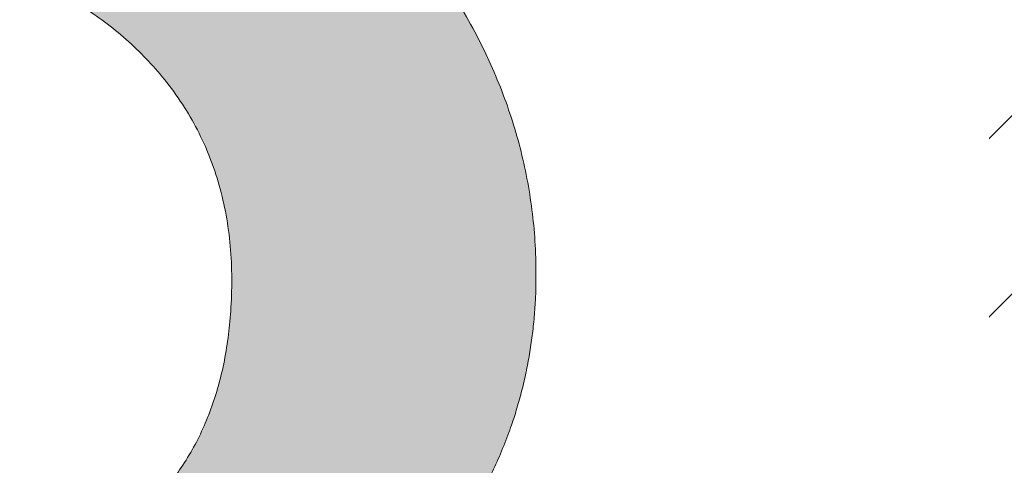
# Model space of a CAD drawing. Header units: inches. Extents: x -467 to -298, y -222 to 20.
# Tile 51 of 57: x -342.444 to -341.329, y 13.583 to 14.087. Entities that reach past the tile are written whole.
import ezdxf

# ---------------------------------------------------------------- set-up
doc = ezdxf.new("R2010")
doc.units = ezdxf.units.IN
doc.header["$LTSCALE"] = 32
doc.header["$MEASUREMENT"] = 0
doc.linetypes.add('Dash Style-1', pattern=[0.083328, 0.041656, -0.041672])
for name, color, linetype, lineweight in [('Black', 7, 'Continuous', 18), ('DashLine', 7, 'Dash Style-1', 13), ('DashLineFill', 7, 'Dash Style-1', 13), ('Drawing', 7, 'Continuous', 18), ('Metal-DeskStructure', 7, 'Continuous', 13), ('None', 7, 'Continuous', 18), ('Plastic-BracketCover', 7, 'Continuous', 13), ('SolidLine', 7, 'Continuous', 15), ('TFL_1', 7, 'Continuous', 13)]:
    doc.layers.add(name, color=color, linetype=linetype, lineweight=lineweight)
pattern_1 = [(45, (0, 0), (-1.61301565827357, 1.935715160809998), []), (45, (-1.0608, 1.0608), (-0.4723460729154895, 0.4167612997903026), [])]

# ---------------------------------------------------------------- blocks, each defined once
blk = doc.blocks.new('Group-9')
at = {"layer": 'Plastic-BracketCover', "color": 7}
for points, knots in [([(1.38164285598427, 0.884128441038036), (1.463766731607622, 0.884128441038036), (1.549581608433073, 0.884128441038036), (1.553272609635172, 0.8804374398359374), (1.555118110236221, 0.8730554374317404), (1.55696180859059, 0.8619824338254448), (1.55696180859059, 0.8453729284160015), (1.555118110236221, 0.8342999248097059), (1.553272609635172, 0.8269179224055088), (1.549581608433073, 0.8232269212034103), (1.463766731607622, 0.8232269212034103), (1.38164285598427, 0.8232269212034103), (1.255227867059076, 0.7604808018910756), (1.128812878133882, 0.6977346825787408), (1.119585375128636, 0.6940436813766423), (1.112203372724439, 0.692198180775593), (1.106666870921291, 0.6958891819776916), (1.104821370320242, 0.7106531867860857), (1.104821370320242, 0.7327991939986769), (1.106666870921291, 0.7457176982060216), (1.10851237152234, 0.7530997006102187), (1.114048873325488, 0.7567907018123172), (1.117739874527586, 0.7586362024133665), (1.181408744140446, 0.789086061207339), (1.245077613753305, 0.8195359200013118), (1.263532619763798, 0.8287634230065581), (1.304133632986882, 0.8453729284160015), (1.324432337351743, 0.8546004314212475), (1.324432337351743, 0.8555231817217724), (1.324432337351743, 0.856445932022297), (1.28383402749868, 0.871209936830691), (1.246923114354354, 0.8896649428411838), (1.18233149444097, 0.9201148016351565), (1.117739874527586, 0.9505646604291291), (1.114048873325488, 0.9524101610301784), (1.10851237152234, 0.9561011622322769), (1.106666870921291, 0.963483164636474), (1.104821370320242, 0.9745561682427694), (1.104821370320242, 0.9967021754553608), (1.107589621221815, 1.016079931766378), (1.121430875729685, 1.013311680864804), (1.128812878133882, 1.009620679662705), (1.255227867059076, 0.9468745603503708), (1.38164285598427, 0.884128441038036)], [0, 0, 0, 0.05246714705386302, 0.05482524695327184, 0.05718334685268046, 0.05954144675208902, 0.06189954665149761, 0.06484717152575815, 0.06779479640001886, 0.07074242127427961, 0.07369004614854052, 0.1392739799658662, 0.1392739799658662, 0.251980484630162, 0.251980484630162, 0.259917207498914, 0.267853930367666, 0.2757906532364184, 0.2837273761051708, 0.2916640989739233, 0.2996008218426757, 0.307537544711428, 0.31547426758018, 0.31547426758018, 0.4512108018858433, 0.4512108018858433, 0.4908944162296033, 0.5305780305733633, 0.5305780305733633, 0.5322202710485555, 0.5322202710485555, 0.6091019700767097, 0.6091019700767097, 0.7421406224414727, 0.7421406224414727, 0.7498287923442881, 0.7575169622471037, 0.7652051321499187, 0.7728933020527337, 0.7836567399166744, 0.8051836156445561, 0.8159470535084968, 0.8159470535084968, 1, 1, 1]), ([(1.132503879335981, 0.670086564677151), (1.139885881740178, 0.670086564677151), (1.149113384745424, 0.6682410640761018), (1.154649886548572, 0.6645500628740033), (1.15834088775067, 0.6608590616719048), (1.15834088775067, 0.5759669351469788), (1.15834088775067, 0.4947658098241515), (1.23400551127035, 0.4947658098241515), (1.309670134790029, 0.4947658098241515), (1.309670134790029, 0.5722759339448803), (1.309670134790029, 0.6516315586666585), (1.313361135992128, 0.655322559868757), (1.318897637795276, 0.6590135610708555), (1.328123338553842, 0.6608590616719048), (1.341041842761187, 0.6608590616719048), (1.350269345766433, 0.6590135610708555), (1.355805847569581, 0.655322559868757), (1.359496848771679, 0.6516315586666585), (1.359496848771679, 0.5722759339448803), (1.359496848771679, 0.4947658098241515), (1.452693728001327, 0.4947658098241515), (1.547736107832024, 0.4947658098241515), (1.553272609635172, 0.4910766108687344), (1.555118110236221, 0.4836946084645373), (1.55696180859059, 0.4726216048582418), (1.55696180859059, 0.4560120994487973), (1.555118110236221, 0.4449390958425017), (1.553272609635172, 0.4375570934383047), (1.547736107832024, 0.4338660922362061), (1.338274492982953, 0.4338660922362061), (1.117739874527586, 0.4338660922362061), (1.106666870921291, 0.4486300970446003), (1.106666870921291, 0.5565900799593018), (1.106666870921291, 0.6608590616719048), (1.11035787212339, 0.6645500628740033), (1.115894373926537, 0.6682410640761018), (1.126967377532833, 0.670086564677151), (1.132503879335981, 0.670086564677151)], [0, 0, 0, 0.005581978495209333, 0.01116395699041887, 0.0167459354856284, 0.02232791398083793, 0.1451300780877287, 0.1451300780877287, 0.2595592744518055, 0.2595592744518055, 0.3767794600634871, 0.3795704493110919, 0.3823614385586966, 0.3851524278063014, 0.3879434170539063, 0.3900366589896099, 0.3921299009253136, 0.3942231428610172, 0.3963163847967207, 0.4842315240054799, 0.4842315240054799, 0.5899392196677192, 0.5920324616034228, 0.5941257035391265, 0.5962189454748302, 0.598312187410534, 0.5999867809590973, 0.6016613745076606, 0.6033359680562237, 0.6050105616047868, 0.7933998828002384, 0.80512203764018, 0.8168441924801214, 0.9765556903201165, 0.9824167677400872, 0.988277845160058, 0.994138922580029, 1, 1, 1])]:
    blk.add_open_spline(points, degree=2, knots=knots, dxfattribs=at)
blk = doc.blocks.new('1BRPFY-Leg_Plate (2D)')
at = {"layer": 'DashLineFill', "linetype": 'Continuous', "lineweight": 13}
h = blk.add_hatch(dxfattribs=at)
h.set_pattern_fill('Steel', color=253, style=0, pattern_type=2)
h.set_pattern_definition(pattern_1)
edge = h.paths.add_edge_path()
edge.add_arc((-1.704724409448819, -1.704724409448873), 0.125984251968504, 179.9999999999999, 269.9999999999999)
edge.add_line((-1.704724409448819, -1.830708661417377), (1.704724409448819, -1.830708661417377))
edge.add_arc((1.704724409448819, -1.704724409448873), 0.125984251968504, 270.0000000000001, 360.0000000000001)
edge.add_line((1.830708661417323, -1.704724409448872), (1.830708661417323, 1.704724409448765))
edge.add_arc((1.704724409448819, 1.704724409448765), 0.1259842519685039, 0, 90)
edge.add_line((1.704724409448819, 1.830708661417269), (-1.704724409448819, 1.830708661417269))
edge.add_arc((-1.704724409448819, 1.704724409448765), 0.1259842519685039, 90, 180)
edge.add_line((-1.830708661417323, 1.704724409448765), (-1.830708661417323, -1.704724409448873))
at = {"layer": 'DashLineFill', "flags": 128}
blk.add_lwpolyline([(-1.830708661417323, -1.704724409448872, 0.414213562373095), (-1.704724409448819, -1.830708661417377), (1.704724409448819, -1.830708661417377, 0.414213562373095), (1.830708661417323, -1.704724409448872), (1.830708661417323, 1.704724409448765, 0.414213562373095), (1.704724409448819, 1.830708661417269), (-1.704724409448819, 1.830708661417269, 0.414213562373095), (-1.830708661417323, 1.704724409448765)], format="xyb", close=True, dxfattribs=at)
at = {"layer": 'Plastic-BracketCover', "color": 7}
blk.add_blockref('Group-9', (0, 0), dxfattribs=at)
blk = doc.blocks.new('1BRPX5-Util_Bkt_Sm-F (2D)')
at = {"layer": 'DashLineFill', "linetype": 'Continuous', "lineweight": 13}
h = blk.add_hatch(dxfattribs=at)
h.set_pattern_fill('Steel', color=253, style=0, pattern_type=2)
h.set_pattern_definition(pattern_1)
edge = h.paths.add_edge_path()
edge.add_line((-4.468503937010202, 4.413385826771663), (-3.12992125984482, 4.413385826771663))
edge.add_line((-3.12992125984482, 4.413385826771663), (-3.12992125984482, -1.854330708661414))
edge.add_line((-3.12992125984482, -1.854330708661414), (-4.468503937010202, -1.854330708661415))
edge.add_line((-4.468503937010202, -1.854330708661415), (-4.468503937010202, -1.988188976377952))
edge.add_line((-4.468503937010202, -1.988188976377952), (-2.421259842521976, -1.988188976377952))
edge.add_line((-2.421259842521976, -1.988188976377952), (-2.421259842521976, -2.366141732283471))
edge.add_arc((-2.303149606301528, -2.366141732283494), 0.1181102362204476, 179.9999999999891, 270.000000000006)
edge.add_line((-2.303149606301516, -2.484251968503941), (2.303149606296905, -2.484251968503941))
edge.add_arc((2.303149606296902, -2.366141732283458), 0.1181102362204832, 270.0000000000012, 359.9999999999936)
edge.add_line((2.421259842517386, -2.366141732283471), (2.421259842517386, -1.988188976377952))
edge.add_line((2.421259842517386, -1.988188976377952), (4.468503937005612, -1.988188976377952))
edge.add_line((4.468503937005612, -1.988188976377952), (4.468503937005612, -1.854330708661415))
edge.add_line((4.468503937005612, -1.854330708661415), (3.12992125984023, -1.854330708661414))
edge.add_line((3.12992125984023, -1.854330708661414), (3.12992125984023, 4.413385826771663))
edge.add_line((3.12992125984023, 4.413385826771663), (4.468503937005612, 4.413385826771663))
edge.add_line((4.468503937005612, 4.413385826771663), (4.468503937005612, 4.547244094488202))
edge.add_line((4.468503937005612, 4.547244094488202), (2.421259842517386, 4.547244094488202))
edge.add_line((2.421259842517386, 4.547244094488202), (2.421259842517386, 4.925196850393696))
edge.add_arc((2.303149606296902, 4.925196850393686), 0.1181102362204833, 5.365542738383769e-12, 89.99999999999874)
edge.add_line((2.303149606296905, 5.043307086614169), (-2.303149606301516, 5.043307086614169))
edge.add_arc((-2.303149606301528, 4.92519685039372), 0.1181102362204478, 89.99999999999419, 180.0000000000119)
edge.add_line((-2.421259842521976, 4.925196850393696), (-2.421259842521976, 4.547244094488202))
edge.add_line((-2.421259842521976, 4.547244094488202), (-4.468503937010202, 4.547244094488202))
edge.add_line((-4.468503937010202, 4.547244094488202), (-4.468503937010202, 4.413385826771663))
at = {"layer": 'SolidLine', "flags": 128}
blk.add_lwpolyline([(1.085114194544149, 0.9562621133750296), (1.107956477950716, 0.9181520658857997), (1.126953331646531, 0.877986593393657), (1.141921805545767, 0.8361525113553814), (1.152717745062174, 0.7930527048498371), (1.159237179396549, 0.7491022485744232), (1.161417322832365, 0.7047244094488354), (1.159237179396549, 0.6603465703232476), (1.152717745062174, 0.6163961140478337), (1.141921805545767, 0.5732963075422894), (1.126953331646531, 0.5314622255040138), (1.107956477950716, 0.4912967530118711), (1.085114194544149, 0.4531867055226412)], dxfattribs=at)
blk = doc.blocks.new('Slate-LegBrace (2D)')
at = {"layer": 'DashLineFill', "linetype": 'Continuous', "lineweight": 13}
h = blk.add_hatch(dxfattribs=at)
h.set_pattern_fill('Steel', color=253, style=0, pattern_type=2)
h.set_pattern_definition(pattern_1)
edge = h.paths.add_edge_path()
edge.add_line((-2.199587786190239, 0.1351515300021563), (-1.374775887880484, 0.1351515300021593))
edge.add_arc((3.636636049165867e-15, 0.01355418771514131), 1.380142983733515, 5.054592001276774, 174.9454079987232, ccw=False)
edge.add_line((1.374775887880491, 0.1351515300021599), (2.199718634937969, 0.1351515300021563))
edge.add_arc((6.542437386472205e-05, 0.01705725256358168), 2.202821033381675, 3.07312710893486, 176.9268728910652)
h = blk.add_hatch(dxfattribs=at)
h.set_pattern_fill('Steel', color=253, style=0, pattern_type=2)
h.set_pattern_definition(pattern_1)
edge = h.paths.add_edge_path()
edge.add_line((-2.191696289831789, 0.2375138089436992), (-1.463739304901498, 0.2375137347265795))
edge.add_arc((6.542437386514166e-05, 0.017041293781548), 1.480314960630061, 8.565281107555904, 171.4347188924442, ccw=False)
edge.add_line((1.463870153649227, 0.2375137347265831), (2.191827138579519, 0.2375138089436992))
edge.add_line((2.191827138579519, 0.2375138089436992), (2.19971863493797, 0.1351515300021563))
edge.add_line((2.19971863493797, 0.1351515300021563), (1.374775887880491, 0.1351515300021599))
edge.add_arc((3.356894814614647e-15, 0.01355418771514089), 1.380142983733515, 5.054592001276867, 174.9454079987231)
edge.add_line((-1.374775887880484, 0.1351515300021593), (-2.19958778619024, 0.1351515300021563))
edge.add_line((-2.19958778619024, 0.1351515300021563), (-2.191696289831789, 0.2375138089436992))
h = blk.add_hatch(dxfattribs=at)
h.set_pattern_fill('Steel', color=253, style=0, pattern_type=2)
h.set_pattern_definition(pattern_1)
h.paths.add_polyline_path([(1.477721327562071, -0.2676096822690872), (1.477721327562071, -0.2375137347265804), (1.672015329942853, -0.2375137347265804), (1.672015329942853, -0.02575645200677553), (1.675765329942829, -0.02575645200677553), (1.675765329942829, 0.7034311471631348), (1.734820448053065, 0.762486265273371), (1.929210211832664, 0.762486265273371), (1.988265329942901, 0.7034311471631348), (1.988265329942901, -0.02575645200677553), (1.992015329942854, -0.02575645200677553), (1.992015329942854, -0.2375137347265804), (2.186309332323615, -0.2375137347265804), (2.186309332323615, -0.2676096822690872)])
h = blk.add_hatch(dxfattribs=at)
h.set_pattern_fill('Steel', color=253, style=0, pattern_type=2)
h.set_pattern_definition(pattern_1)
h.paths.add_polyline_path([(1.486912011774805, 0.237513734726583), (1.486912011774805, 0.2775137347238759), (1.542840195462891, 0.277513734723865), (1.542840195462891, 0.5187637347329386), (2.12119046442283, 0.5187637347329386), (2.12119046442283, 0.2775137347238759), (2.177118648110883, 0.2775137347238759), (2.177118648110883, 0.237513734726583)])
at = {"layer": 'DashLineFill', "flags": 128}
for points in [[(-2.199587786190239, 0.1351515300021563), (-1.374775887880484, 0.1351515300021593, -0.9154551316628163), (1.374775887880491, 0.1351515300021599), (2.199718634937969, 0.1351515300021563, 0.9477524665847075)], [(-2.191696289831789, 0.2375138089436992), (-1.463739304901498, 0.2375137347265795, -0.8606629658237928), (1.463870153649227, 0.2375137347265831), (2.191827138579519, 0.2375138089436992), (2.19971863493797, 0.1351515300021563), (1.374775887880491, 0.1351515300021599, 0.9154551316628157), (-1.374775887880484, 0.1351515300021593), (-2.19958778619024, 0.1351515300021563)]]:
    blk.add_lwpolyline(points, format="xyb", close=True, dxfattribs=at)
for points in [[(1.477721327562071, -0.2676096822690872), (1.477721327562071, -0.2375137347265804), (1.672015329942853, -0.2375137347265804), (1.672015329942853, -0.02575645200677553), (1.675765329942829, -0.02575645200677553), (1.675765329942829, 0.7034311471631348), (1.734820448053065, 0.762486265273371), (1.929210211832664, 0.762486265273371), (1.988265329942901, 0.7034311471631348), (1.988265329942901, -0.02575645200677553), (1.992015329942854, -0.02575645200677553), (1.992015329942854, -0.2375137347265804), (2.186309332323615, -0.2375137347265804), (2.186309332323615, -0.2676096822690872)], [(1.486912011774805, 0.237513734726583), (1.486912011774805, 0.2775137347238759), (1.542840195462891, 0.277513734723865), (1.542840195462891, 0.5187637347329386), (2.12119046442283, 0.5187637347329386), (2.12119046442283, 0.2775137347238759), (2.177118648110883, 0.2775137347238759), (2.177118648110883, 0.237513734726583)]]:
    blk.add_lwpolyline(points, close=True, dxfattribs=at)
blk = doc.blocks.new('TLLegSleeve (2D)')
at = {"layer": 'DashLineFill', "linetype": 'Continuous', "lineweight": 13}
h = blk.add_hatch(dxfattribs=at)
h.set_pattern_fill('Steel', color=253, style=0, pattern_type=2)
h.set_pattern_definition(pattern_1)
edge = h.paths.add_edge_path()
edge.add_line((1.08267716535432, 1.402343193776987), (1.08267716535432, 2.913385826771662))
edge.add_arc((-1.707523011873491e-13, 2.913385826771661), 1.08267716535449, 4.479377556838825e-14, 180)
edge.add_line((-1.082677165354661, 2.913385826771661), (-1.08267716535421, 1.402343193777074))
edge.add_arc((-1.332267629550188e-15, 2.886579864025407e-15), 1.771653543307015, 127.6698869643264, 412.330113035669)
edge.add_line((1.08267716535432, 1.402343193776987), (1.08267716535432, 1.402343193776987))
edge = h.paths.add_edge_path()
edge.add_arc((1.665334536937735e-15, 2.91338582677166), 0.7480314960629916, 180, 360)
edge.add_arc((1.665334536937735e-15, 2.91338582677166), 0.7480314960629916, 9.54166404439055e-15, 180)
edge.add_line((-0.7480314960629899, 2.91338582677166), (-0.7480314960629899, 2.91338582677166))
edge = h.paths.add_edge_path()
edge.add_arc((-1.723066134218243e-13, 5.70119602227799e-16), 1.437007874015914, 180, 360)
edge.add_arc((-1.723066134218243e-13, 9.149983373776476e-17), 1.437007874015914, 9.541664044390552e-15, 180)
edge.add_line((-1.437007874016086, 3.308097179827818e-16), (-1.437007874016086, 3.308097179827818e-16))
at = {"layer": 'DashLine', "color": 8, "flags": 128}
blk.add_lwpolyline([(1.653543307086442, 1.118599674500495e-14), (1.645581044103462, -0.1620755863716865), (1.621770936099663, -0.3225902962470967), (1.582342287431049, -0.4799982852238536), (1.527674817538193, -0.6327836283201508), (1.45829500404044, -0.7794749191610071), (1.374871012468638, -0.9186594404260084), (1.278206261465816, -1.048996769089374), (1.169231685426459, -1.169231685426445), (1.048996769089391, -1.278206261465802), (0.918659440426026, -1.374871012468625), (0.7794749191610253, -1.458295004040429), (0.6327836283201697, -1.527674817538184), (0.4799982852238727, -1.582342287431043), (0.3225902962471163, -1.621770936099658), (0.1620755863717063, -1.645581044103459), (8.723964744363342e-15, -1.653543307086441), (-0.162075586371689, -1.645581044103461), (-0.3225902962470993, -1.621770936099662), (-0.4799982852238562, -1.582342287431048), (-0.6327836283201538, -1.527674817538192), (-0.7794749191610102, -1.458295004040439), (-0.9186594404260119, -1.374871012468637), (-1.048996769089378, -1.278206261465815), (-1.169231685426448, -1.169231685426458), (-1.278206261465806, -1.048996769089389), (-1.374871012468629, -0.9186594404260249), (-1.458295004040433, -0.7794749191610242), (-1.527674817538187, -0.6327836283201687), (-1.582342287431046, -0.4799982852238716), (-1.621770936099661, -0.3225902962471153), (-1.645581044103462, -0.1620755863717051), (-1.653543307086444, -7.741682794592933e-15), (-1.645581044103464, 0.1620755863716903), (-1.621770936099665, 0.3225902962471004), (-1.582342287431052, 0.4799982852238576), (-1.527674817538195, 0.6327836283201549), (-1.458295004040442, 0.7794749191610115), (-1.37487101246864, 0.918659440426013), (-1.278206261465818, 1.048996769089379), (-1.169231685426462, 1.169231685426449), (-1.048996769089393, 1.278206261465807), (-0.9186594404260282, 1.37487101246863), (-0.7794749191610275, 1.458295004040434), (-0.6327836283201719, 1.527674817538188), (-0.479998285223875, 1.582342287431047), (-0.3225902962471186, 1.621770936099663), (-0.1620755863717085, 1.645581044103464), (-1.096189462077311e-14, 1.653543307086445), (0.1620755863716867, 1.645581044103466), (0.3225902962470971, 1.621770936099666), (0.479998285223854, 1.582342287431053), (0.6327836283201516, 1.527674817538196), (0.7794749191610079, 1.458295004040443), (0.9186594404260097, 1.374871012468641), (1.048996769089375, 1.278206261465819), (1.169231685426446, 1.169231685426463), (1.278206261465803, 1.048996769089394), (1.374871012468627, 0.9186594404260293), (1.458295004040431, 0.7794749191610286), (1.527674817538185, 0.6327836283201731), (1.582342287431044, 0.4799982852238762), (1.621770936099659, 0.3225902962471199), (1.64558104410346, 0.1620755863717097)], close=True, dxfattribs=at)
at = {"layer": 'DashLineFill', "flags": 128}
for points in [[(1.08267716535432, 1.402343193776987), (1.08267716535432, 2.913385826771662, 0.9999999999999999), (-1.082677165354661, 2.913385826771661), (-1.08267716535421, 1.402343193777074, 2.931618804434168), (1.08267716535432, 1.402343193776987)], [(-1.437007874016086, 3.308097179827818e-16, 0.9999999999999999), (1.437007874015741, 3.308097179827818e-16, 0.9999999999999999), (-1.437007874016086, 3.308097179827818e-16)]]:
    blk.add_lwpolyline(points, format="xyb", close=True, dxfattribs=at)
blk = doc.blocks.new('Group-19')
at = {"layer": 'SolidLine', "flags": 128}
blk.add_lwpolyline([(43.24803149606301, -5.31496062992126, -0.414213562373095), (44.96062992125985, -3.60236220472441, -0.414213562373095), (46.6732283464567, -5.31496062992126, -0.414213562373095), (44.96062992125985, -7.02755905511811, -0.414213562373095)], format="xyb", close=True, dxfattribs=at)
at = {"layer": 'TFL_1', "color": 7}
for name, p in [('1BRPX5-Util_Bkt_Sm-F (2D)', (44.96062992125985, -5.314960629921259)), ('TLLegSleeve (2D)', (44.96062992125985, -5.31496062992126)), ('Slate-LegBrace (2D)', (44.96062992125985, -5.31496062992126)), ('1BRPFY-Leg_Plate (2D)', (44.96062992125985, -5.31496062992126))]:
    blk.add_blockref(name, p, dxfattribs=at)
blk = doc.blocks.new('Group-20')
at = {"layer": 'None'}
blk.add_blockref('Group-19', (0, 0), dxfattribs=at)
blk = doc.blocks.new('SL Utility Cabinet (2D)')
at = {"layer": 'None'}
blk.add_blockref('Group-20', (0, 0), dxfattribs=at)
at = {"layer": 'Drawing', "color": 0, "flags": 1}
for tag in ['Tag', 'Catalog', 'Option1', 'Option2', 'Option3', 'Option4', 'Option5', 'Option6', 'Option7', 'Option8', 'Option9', 'Option10', 'Option11', 'Option12', 'Custom', 'FinishGroup', 'Discount', 'Item2', 'Item3', 'Item6', 'Item9', 'Item10', 'Item12', 'Item13', 'Item16', 'Item19', 'Item20', 'Item21', 'Item22', 'Item23', 'Item24', 'Item25', 'Item8', 'Item18', 'Item1', 'Item4', 'Item5', 'Item7', 'Item11', 'Item14', 'Item15', 'Item17']:
    blk.add_attdef(tag, (-29.03280191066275, 17.05833678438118), '', height=0.007086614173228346, dxfattribs=at)
blk = doc.blocks.new('TL14_lower_leg (2D)')
at = {"layer": 'DashLine', "flags": 128}
blk.add_lwpolyline([(-1.777195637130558e-14, 1.377952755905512), (0.1350629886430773, 1.371317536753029), (0.2688252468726, 1.351475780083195), (0.3999985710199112, 1.318618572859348), (0.5273196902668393, 1.27306234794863), (0.649562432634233, 1.215245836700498), (0.7655495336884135, 1.14572584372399), (0.8741639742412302, 1.065171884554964), (0.9743597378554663, 0.9743597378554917), (1.065171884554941, 0.8741639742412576), (1.14572584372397, 0.7655495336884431), (1.215245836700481, 0.6495624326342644), (1.273062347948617, 0.5273196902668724), (1.318618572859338, 0.3999985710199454), (1.351475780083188, 0.2688252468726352), (1.371317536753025, 0.1350629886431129), (1.377952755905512, 1.783045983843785e-14), (1.371317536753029, -0.1350629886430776), (1.351475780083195, -0.2688252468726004), (1.318618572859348, -0.3999985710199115), (1.27306234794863, -0.5273196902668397), (1.215245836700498, -0.6495624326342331), (1.145725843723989, -0.7655495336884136), (1.065171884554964, -0.8741639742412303), (0.9743597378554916, -0.9743597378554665), (0.8741639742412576, -1.065171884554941), (0.7655495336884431, -1.14572584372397), (0.6495624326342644, -1.215245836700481), (0.5273196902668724, -1.273062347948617), (0.3999985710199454, -1.318618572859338), (0.2688252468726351, -1.351475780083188), (0.135062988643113, -1.371317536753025), (1.777195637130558e-14, -1.377952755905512), (-0.1350629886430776, -1.371317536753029), (-0.2688252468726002, -1.351475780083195), (-0.3999985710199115, -1.318618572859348), (-0.5273196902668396, -1.27306234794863), (-0.6495624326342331, -1.215245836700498), (-0.7655495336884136, -1.14572584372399), (-0.8741639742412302, -1.065171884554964), (-0.9743597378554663, -0.9743597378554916), (-1.065171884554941, -0.8741639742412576), (-1.14572584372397, -0.7655495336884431), (-1.215245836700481, -0.6495624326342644), (-1.273062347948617, -0.5273196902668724), (-1.318618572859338, -0.3999985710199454), (-1.351475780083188, -0.2688252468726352), (-1.371317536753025, -0.1350629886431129), (-1.377952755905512, -1.783045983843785e-14), (-1.371317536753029, 0.1350629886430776), (-1.351475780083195, 0.2688252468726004), (-1.318618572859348, 0.3999985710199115), (-1.27306234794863, 0.5273196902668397), (-1.215245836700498, 0.6495624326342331), (-1.145725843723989, 0.7655495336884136), (-1.065171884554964, 0.8741639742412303), (-0.9743597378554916, 0.9743597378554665), (-0.8741639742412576, 1.065171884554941), (-0.7655495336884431, 1.14572584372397), (-0.6495624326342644, 1.215245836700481), (-0.5273196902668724, 1.273062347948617), (-0.3999985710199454, 1.318618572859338), (-0.2688252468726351, 1.351475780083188), (-0.135062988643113, 1.371317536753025)], close=True, dxfattribs=at)
blk = doc.blocks.new('Group-35')
at = {"layer": 'DashLineFill', "linetype": 'Continuous', "lineweight": 13}
h = blk.add_hatch(dxfattribs=at)
h.set_pattern_fill('Steel', color=253, style=0, pattern_type=2)
h.set_pattern_definition(pattern_1)
h.paths.add_polyline_path([(-2.066929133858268, 1.397637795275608), (2.066929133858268, 1.397637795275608), (2.066929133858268, 0.1377952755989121), (2.106299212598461, 0.1377952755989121), (2.106299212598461, -0.1377952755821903), (2.066929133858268, -0.1377952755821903), (2.066929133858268, -5.275590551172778), (2.106299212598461, -5.275590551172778), (2.106299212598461, -5.55118110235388), (2.066929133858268, -5.55118110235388), (2.066929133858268, -5.82677165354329), (-2.066929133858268, -5.82677165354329), (-2.066929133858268, -5.55118110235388), (-2.106299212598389, -5.55118110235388), (-2.106299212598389, -5.275590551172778), (-2.066929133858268, -5.275590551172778), (-2.066929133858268, -0.1377952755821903), (-2.106299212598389, -0.1377952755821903), (-2.106299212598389, 0.1377952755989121), (-2.066929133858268, 0.1377952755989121)])
at = {"layer": 'DashLineFill', "flags": 128}
blk.add_lwpolyline([(-2.066929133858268, 1.397637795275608), (2.066929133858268, 1.397637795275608), (2.066929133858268, 0.1377952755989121), (2.106299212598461, 0.1377952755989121), (2.106299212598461, -0.1377952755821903), (2.066929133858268, -0.1377952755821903), (2.066929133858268, -5.275590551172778), (2.106299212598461, -5.275590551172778), (2.106299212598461, -5.55118110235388), (2.066929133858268, -5.55118110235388), (2.066929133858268, -5.82677165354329), (-2.066929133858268, -5.82677165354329), (-2.066929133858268, -5.55118110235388), (-2.106299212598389, -5.55118110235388), (-2.106299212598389, -5.275590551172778), (-2.066929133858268, -5.275590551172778), (-2.066929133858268, -0.1377952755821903), (-2.106299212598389, -0.1377952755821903), (-2.106299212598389, 0.1377952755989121), (-2.066929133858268, 0.1377952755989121)], close=True, dxfattribs=at)
blk = doc.blocks.new('TL14_upper_leg (2D)')
at = {"layer": 'DashLine', "flags": 128}
blk.add_lwpolyline([(0, 1.22047244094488), (0.1196272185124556, 1.214595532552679), (0.2381023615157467, 1.197021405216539), (0.3542844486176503, 1.167919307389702), (0.4670545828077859, 1.127569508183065), (0.5753267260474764, 1.076360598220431), (0.6780581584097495, 1.01478574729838), (0.7742595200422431, 0.9434379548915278), (0.8630043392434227, 0.8630043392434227), (0.9434379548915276, 0.7742595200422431), (1.01478574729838, 0.6780581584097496), (1.076360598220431, 0.5753267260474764), (1.127569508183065, 0.467054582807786), (1.167919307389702, 0.3542844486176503), (1.197021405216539, 0.2381023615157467), (1.214595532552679, 0.1196272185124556), (1.22047244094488, 7.47323834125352e-17), (1.214595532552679, -0.1196272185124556), (1.197021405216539, -0.2381023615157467), (1.167919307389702, -0.3542844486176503), (1.127569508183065, -0.467054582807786), (1.076360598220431, -0.5753267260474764), (1.01478574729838, -0.6780581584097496), (0.9434379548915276, -0.7742595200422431), (0.8630043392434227, -0.8630043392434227), (0.7742595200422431, -0.9434379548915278), (0.6780581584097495, -1.01478574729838), (0.5753267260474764, -1.076360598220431), (0.4670545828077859, -1.127569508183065), (0.3542844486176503, -1.167919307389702), (0.2381023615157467, -1.197021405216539), (0.1196272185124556, -1.214595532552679), (0, -1.22047244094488), (-0.1196272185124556, -1.214595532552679), (-0.2381023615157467, -1.197021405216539), (-0.3542844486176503, -1.167919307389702), (-0.4670545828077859, -1.127569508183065), (-0.5753267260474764, -1.076360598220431), (-0.6780581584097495, -1.01478574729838), (-0.7742595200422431, -0.9434379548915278), (-0.8630043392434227, -0.8630043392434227), (-0.9434379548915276, -0.7742595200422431), (-1.01478574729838, -0.6780581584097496), (-1.076360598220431, -0.5753267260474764), (-1.127569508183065, -0.467054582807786), (-1.167919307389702, -0.3542844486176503), (-1.197021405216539, -0.2381023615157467), (-1.214595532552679, -0.1196272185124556), (-1.22047244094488, 7.47323834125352e-17), (-1.214595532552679, 0.1196272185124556), (-1.197021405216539, 0.2381023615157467), (-1.167919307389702, 0.3542844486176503), (-1.127569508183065, 0.467054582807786), (-1.076360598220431, 0.5753267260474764), (-1.01478574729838, 0.6780581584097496), (-0.9434379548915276, 0.7742595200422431), (-0.8630043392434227, 0.8630043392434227), (-0.7742595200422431, 0.9434379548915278), (-0.6780581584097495, 1.01478574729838), (-0.5753267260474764, 1.076360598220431), (-0.4670545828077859, 1.127569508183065), (-0.3542844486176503, 1.167919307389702), (-0.2381023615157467, 1.197021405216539), (-0.1196272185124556, 1.214595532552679)], close=True, dxfattribs=at)
at = {"layer": 'DashLine', "color": 7}
blk.add_blockref('Group-35', (0, 0), dxfattribs=at)
blk = doc.blocks.new('1BRPT9-Bracket (2D)')
at = {"layer": 'DashLineFill', "linetype": 'Continuous', "lineweight": 13}
h = blk.add_hatch(dxfattribs=at)
h.set_pattern_fill('Steel', color=253, style=0, pattern_type=2)
h.set_pattern_definition(pattern_1)
edge = h.paths.add_edge_path()
edge.add_arc((1.677931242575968, -8.488188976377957), 0.2519685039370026, 269.999999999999, 360.0000000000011)
edge.add_line((1.929899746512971, -8.488188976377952), (1.929899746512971, -7.480314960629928))
edge.add_line((1.929899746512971, -7.480314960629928), (2.323600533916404, -7.480314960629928))
edge.add_line((2.323600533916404, -7.480314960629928), (2.323600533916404, 7.461135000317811))
edge.add_line((2.323600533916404, 7.461135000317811), (1.929899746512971, 7.480314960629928))
edge.add_line((1.929899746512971, 7.480314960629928), (1.929899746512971, 8.488188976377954))
edge.add_arc((1.677931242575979, 8.488188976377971), 0.2519685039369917, 359.999999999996, 450.0000000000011)
edge.add_line((1.677931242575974, 8.740157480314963), (-2.32206875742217, 8.740157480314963))
edge.add_line((-2.32206875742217, 8.740157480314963), (-2.32206875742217, -8.74015748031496))
edge.add_line((-2.32206875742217, -8.74015748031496), (1.677931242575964, -8.74015748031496))
h = blk.add_hatch(dxfattribs=at)
h.set_pattern_fill('Steel', color=253, style=0, pattern_type=2)
h.set_pattern_definition(pattern_1)
h.paths.add_polyline_path([(-1.337816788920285, -6.918786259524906), (-1.346499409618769, -6.918359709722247), (-1.355098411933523, -6.917084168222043), (-1.363530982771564, -6.914971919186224), (-1.371715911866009, -6.912043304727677), (-1.379574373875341, -6.908326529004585), (-1.387030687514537, -6.903857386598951), (-1.394013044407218, -6.898678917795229), (-1.400454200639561, -6.892840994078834), (-1.406292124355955, -6.886399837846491), (-1.411470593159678, -6.87941748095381), (-1.41593973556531, -6.871961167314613), (-1.419656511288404, -6.864102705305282), (-1.42258512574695, -6.855917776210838), (-1.424697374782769, -6.847485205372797), (-1.425972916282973, -6.838886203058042), (-1.426399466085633, -6.830203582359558), (-1.425972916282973, -6.821520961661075), (-1.424697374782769, -6.81292195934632), (-1.42258512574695, -6.804489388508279), (-1.419656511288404, -6.796304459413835), (-1.41593973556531, -6.788445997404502), (-1.411470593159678, -6.780989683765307), (-1.406292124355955, -6.774007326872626), (-1.400454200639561, -6.767566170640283), (-1.394013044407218, -6.761728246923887), (-1.387030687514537, -6.756549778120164), (-1.379574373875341, -6.752080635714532), (-1.371715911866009, -6.748363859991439), (-1.363530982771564, -6.745435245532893), (-1.355098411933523, -6.743322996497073), (-1.346499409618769, -6.74204745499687), (-1.337816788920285, -6.74162090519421), (-1.329134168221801, -6.74204745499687), (-1.320535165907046, -6.743322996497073), (-1.312102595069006, -6.745435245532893), (-1.303917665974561, -6.748363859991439), (-1.296059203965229, -6.752080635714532), (-1.288602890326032, -6.756549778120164), (-1.281620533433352, -6.761728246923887), (-1.275179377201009, -6.767566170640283), (-1.269341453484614, -6.774007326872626), (-1.264162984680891, -6.780989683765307), (-1.259693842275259, -6.788445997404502), (-1.255977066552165, -6.796304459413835), (-1.253048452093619, -6.804489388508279), (-1.250936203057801, -6.81292195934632), (-1.249660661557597, -6.821520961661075), (-1.249234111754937, -6.830203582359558), (-1.249660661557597, -6.838886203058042), (-1.250936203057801, -6.847485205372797), (-1.253048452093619, -6.855917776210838), (-1.255977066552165, -6.864102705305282), (-1.259693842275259, -6.871961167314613), (-1.264162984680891, -6.87941748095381), (-1.269341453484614, -6.886399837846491), (-1.275179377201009, -6.892840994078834), (-1.281620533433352, -6.898678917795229), (-1.288602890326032, -6.903857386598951), (-1.296059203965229, -6.908326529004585), (-1.303917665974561, -6.912043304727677), (-1.312102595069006, -6.914971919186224), (-1.320535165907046, -6.917084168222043), (-1.329134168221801, -6.918359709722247)])
at = {"layer": 'DashLineFill', "flags": 128}
blk.add_lwpolyline([(-1.337816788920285, -6.918786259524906), (-1.346499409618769, -6.918359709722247), (-1.355098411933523, -6.917084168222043), (-1.363530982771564, -6.914971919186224), (-1.371715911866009, -6.912043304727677), (-1.379574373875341, -6.908326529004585), (-1.387030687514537, -6.903857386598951), (-1.394013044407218, -6.898678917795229), (-1.400454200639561, -6.892840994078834), (-1.406292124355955, -6.886399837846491), (-1.411470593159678, -6.87941748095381), (-1.41593973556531, -6.871961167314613), (-1.419656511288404, -6.864102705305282), (-1.42258512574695, -6.855917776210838), (-1.424697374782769, -6.847485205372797), (-1.425972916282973, -6.838886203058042), (-1.426399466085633, -6.830203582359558), (-1.425972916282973, -6.821520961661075), (-1.424697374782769, -6.81292195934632), (-1.42258512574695, -6.804489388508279), (-1.419656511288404, -6.796304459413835), (-1.41593973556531, -6.788445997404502), (-1.411470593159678, -6.780989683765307), (-1.406292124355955, -6.774007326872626), (-1.400454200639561, -6.767566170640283), (-1.394013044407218, -6.761728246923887), (-1.387030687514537, -6.756549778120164), (-1.379574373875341, -6.752080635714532), (-1.371715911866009, -6.748363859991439), (-1.363530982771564, -6.745435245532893), (-1.355098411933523, -6.743322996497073), (-1.346499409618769, -6.74204745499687), (-1.337816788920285, -6.74162090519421), (-1.329134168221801, -6.74204745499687), (-1.320535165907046, -6.743322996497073), (-1.312102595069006, -6.745435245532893), (-1.303917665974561, -6.748363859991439), (-1.296059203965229, -6.752080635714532), (-1.288602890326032, -6.756549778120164), (-1.281620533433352, -6.761728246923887), (-1.275179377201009, -6.767566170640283), (-1.269341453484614, -6.774007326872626), (-1.264162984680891, -6.780989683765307), (-1.259693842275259, -6.788445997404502), (-1.255977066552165, -6.796304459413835), (-1.253048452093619, -6.804489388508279), (-1.250936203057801, -6.81292195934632), (-1.249660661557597, -6.821520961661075), (-1.249234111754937, -6.830203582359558), (-1.249660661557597, -6.838886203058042), (-1.250936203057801, -6.847485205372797), (-1.253048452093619, -6.855917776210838), (-1.255977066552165, -6.864102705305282), (-1.259693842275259, -6.871961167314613), (-1.264162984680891, -6.87941748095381), (-1.269341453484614, -6.886399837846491), (-1.275179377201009, -6.892840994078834), (-1.281620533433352, -6.898678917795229), (-1.288602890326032, -6.903857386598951), (-1.296059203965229, -6.908326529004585), (-1.303917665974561, -6.912043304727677), (-1.312102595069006, -6.914971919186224), (-1.320535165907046, -6.917084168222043), (-1.329134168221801, -6.918359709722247)], close=True, dxfattribs=at)
blk = doc.blocks.new('Group-58')
at = {"layer": 'Metal-DeskStructure', "linetype": 'Continuous', "lineweight": 0, "true_color": 0xff0000}
blk.add_hatch(color=1, dxfattribs=at).paths.add_polyline_path([(0.07759731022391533, -0.5856299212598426), (0.4220854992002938, -0.516732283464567), (0.4355843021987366, -0.5785483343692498), (0.4507819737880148, -0.6358900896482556), (0.4676785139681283, -0.6887575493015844), (0.4862739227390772, -0.7371507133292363), (0.5065682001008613, -0.7810695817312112), (0.5285613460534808, -0.8205141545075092), (0.5522533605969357, -0.8554844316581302), (0.5776442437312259, -0.8859804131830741), (0.6055245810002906, -0.912473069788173), (0.6366849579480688, -0.9354333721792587), (0.6711253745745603, -0.9548613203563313), (0.7088458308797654, -0.9707569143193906), (0.7498463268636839, -0.9831201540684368), (0.7941268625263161, -0.9919510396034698), (0.8416874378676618, -0.9972495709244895), (0.8925280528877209, -0.9990157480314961), (0.9512658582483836, -0.9966944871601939), (1.006370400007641, -0.9897307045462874), (1.057841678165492, -0.9781244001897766), (1.105679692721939, -0.9618755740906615), (1.149884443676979, -0.940984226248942), (1.190455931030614, -0.9154503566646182), (1.227394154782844, -0.8852739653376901), (1.260699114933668, -0.8504550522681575), (1.290219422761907, -0.8122047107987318), (1.31580368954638, -0.7717340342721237), (1.337451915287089, -0.7290430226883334), (1.355164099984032, -0.6841316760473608), (1.36894024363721, -0.6369999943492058), (1.378780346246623, -0.5876479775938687), (1.384684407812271, -0.5360756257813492), (1.386652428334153, -0.4822829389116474), (1.384583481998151, -0.4309545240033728), (1.378376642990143, -0.3819305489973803), (1.368031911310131, -0.33521101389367), (1.353549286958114, -0.2907959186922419), (1.334928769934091, -0.248685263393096), (1.312170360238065, -0.2088790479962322), (1.285274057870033, -0.1713772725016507), (1.254239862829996, -0.1361799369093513), (1.220009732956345, -0.1042626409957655), (1.183525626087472, -0.07660098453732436), (1.144787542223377, -0.05319496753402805), (1.10379548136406, -0.03404458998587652), (1.06054944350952, -0.01914985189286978), (1.015049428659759, -0.008510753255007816), (0.9672954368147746, -0.00212729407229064), (0.9172874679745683, 5.25655281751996e-07), (0.8956562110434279, -0.0005377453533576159), (0.8727465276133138, -0.00215255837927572), (0.8485584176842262, -0.00484391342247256), (0.823091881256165, -0.008611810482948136), (0.7963469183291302, -0.01345624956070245), (0.7683235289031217, -0.0193772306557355), (0.7390217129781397, -0.02637475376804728), (0.7084414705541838, -0.0344488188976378), (0.7418142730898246, 0.2411417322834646), (0.748895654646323, 0.2403850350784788), (0.755607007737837, 0.2397292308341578), (0.7619483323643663, 0.2391743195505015), (0.7679196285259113, 0.2387203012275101), (0.7735208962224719, 0.2383671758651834), (0.778752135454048, 0.2381149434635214), (0.7836133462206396, 0.2379636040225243), (0.7881045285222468, 0.2379131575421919), (0.8317039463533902, 0.2394186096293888), (0.8742268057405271, 0.2439349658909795), (0.9156731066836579, 0.251462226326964), (0.9560428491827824, 0.2620003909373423), (0.9953360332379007, 0.2755494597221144), (1.033552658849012, 0.2921094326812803), (1.070692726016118, 0.31168030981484), (1.106756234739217, 0.3342620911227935), (1.140061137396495, 0.3599725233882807), (1.168925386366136, 0.3889293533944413), (1.193348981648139, 0.4211325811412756), (1.213331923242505, 0.4565822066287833), (1.228874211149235, 0.4952782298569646), (1.239975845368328, 0.5372206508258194), (1.246636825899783, 0.5824094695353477), (1.248857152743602, 0.6308446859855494), (1.247141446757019, 0.669818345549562), (1.24199432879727, 0.7070762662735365), (1.233415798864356, 0.7426184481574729), (1.221405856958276, 0.7764448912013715), (1.20596450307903, 0.808555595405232), (1.187091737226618, 0.8389505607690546), (1.164787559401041, 0.8676297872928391), (1.139051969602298, 0.8945932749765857), (1.110608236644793, 0.9190672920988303), (1.08017962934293, 0.940278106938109), (1.04776614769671, 0.9582257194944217), (1.013367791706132, 0.9729101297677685), (0.9769845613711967, 0.9843313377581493), (0.9386164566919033, 0.9924893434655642), (0.8982634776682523, 0.9973841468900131), (0.8559256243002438, 0.9990157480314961), (0.8137646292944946, 0.9974009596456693), (0.7734034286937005, 0.992556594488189), (0.7348420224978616, 0.9844826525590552), (0.698080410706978, 0.9731791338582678), (0.6631185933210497, 0.9586460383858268), (0.6299565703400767, 0.9408833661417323), (0.5985943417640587, 0.9198911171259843), (0.569031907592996, 0.8956692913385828), (0.5416561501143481, 0.8682178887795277), (0.5168539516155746, 0.837536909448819), (0.4946253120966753, 0.8036263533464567), (0.4749702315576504, 0.766486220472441), (0.4578887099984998, 0.7261165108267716), (0.4433807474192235, 0.6825172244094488), (0.4314463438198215, 0.6356883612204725), (0.4220854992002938, 0.5856299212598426), (0.07759731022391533, 0.6545275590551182), (0.09415750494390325, 0.7262006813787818), (0.1153097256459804, 0.793735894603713), (0.1410539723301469, 0.8571331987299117), (0.1713902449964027, 0.9163925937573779), (0.2063185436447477, 0.9715140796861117), (0.245838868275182, 1.022497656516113), (0.2899512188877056, 1.069343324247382), (0.3386555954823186, 1.112051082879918), (0.3912118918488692, 1.15014996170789), (0.4468800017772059, 1.183168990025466), (0.5056599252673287, 1.211108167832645), (0.5675516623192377, 1.233967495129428), (0.6325552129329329, 1.251746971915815), (0.7006705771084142, 1.264446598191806), (0.7718977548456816, 1.2720663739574), (0.8462367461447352, 1.274606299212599), (0.8979352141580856, 1.273260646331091), (0.9486076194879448, 1.26922368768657), (0.9982539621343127, 1.262495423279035), (1.04687424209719, 1.253075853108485), (1.094468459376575, 1.240964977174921), (1.141036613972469, 1.226162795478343), (1.186578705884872, 1.208669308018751), (1.231094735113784, 1.188484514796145), (1.273802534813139, 1.165970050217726), (1.313919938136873, 1.141487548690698), (1.351446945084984, 1.115037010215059), (1.386383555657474, 1.08661843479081), (1.418729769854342, 1.056231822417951), (1.448485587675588, 1.023877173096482), (1.475651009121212, 0.9895544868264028), (1.500226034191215, 0.9532637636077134), (1.522050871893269, 0.9157114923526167), (1.54096573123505, 0.8776041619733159), (1.556970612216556, 0.8389417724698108), (1.570065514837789, 0.7997243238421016), (1.580250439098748, 0.7599518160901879), (1.587525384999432, 0.7196242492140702), (1.591890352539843, 0.6787416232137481), (1.59334534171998, 0.6373039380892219), (1.591982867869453, 0.5979265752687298), (1.587895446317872, 0.5594575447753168), (1.581083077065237, 0.5218968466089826), (1.571545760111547, 0.4852444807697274), (1.559283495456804, 0.4495004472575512), (1.544296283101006, 0.4146647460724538), (1.526584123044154, 0.3807373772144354), (1.506147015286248, 0.3477183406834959), (1.483018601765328, 0.3159776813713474), (1.457232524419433, 0.2858854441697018), (1.428788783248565, 0.2574416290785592), (1.397687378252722, 0.2306462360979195), (1.363928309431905, 0.2054992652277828), (1.327511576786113, 0.1820007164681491), (1.288437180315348, 0.1601505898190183), (1.246705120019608, 0.1399488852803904), (1.301220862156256, 0.125289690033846), (1.352809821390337, 0.1071485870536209), (1.401471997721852, 0.08552557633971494), (1.447207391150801, 0.06042065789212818), (1.490016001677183, 0.03183383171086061), (1.529897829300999, -0.0002349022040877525), (1.566852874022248, -0.03578554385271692), (1.600881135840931, -0.07481809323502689), (1.631410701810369, -0.1168615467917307), (1.657869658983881, -0.1614449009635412), (1.680258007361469, -0.2085681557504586), (1.698575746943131, -0.2582313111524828), (1.712822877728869, -0.3104343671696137), (1.722999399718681, -0.3651773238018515), (1.729105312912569, -0.422460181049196), (1.731140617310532, -0.4822829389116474), (1.727372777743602, -0.5635942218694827), (1.716069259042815, -0.6417432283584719), (1.697230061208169, -0.716729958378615), (1.670855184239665, -0.788554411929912), (1.636944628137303, -0.857216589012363), (1.595498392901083, -0.9227164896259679), (1.546516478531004, -0.9850541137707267), (1.489998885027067, -1.044229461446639), (1.427728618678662, -1.098224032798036), (1.361488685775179, -1.145019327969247), (1.291279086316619, -1.184615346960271), (1.217099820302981, -1.217012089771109), (1.138950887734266, -1.242209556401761), (1.056832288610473, -1.260207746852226), (0.9707440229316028, -1.271006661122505), (0.8806860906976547, -1.274606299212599), (0.7992907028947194, -1.271612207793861), (0.7214276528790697, -1.262629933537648), (0.6470969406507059, -1.24765947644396), (0.5762985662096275, -1.226700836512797), (0.5090325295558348, -1.199754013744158), (0.4452988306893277, -1.166819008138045), (0.3850974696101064, -1.127895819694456), (0.3284284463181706, -1.082984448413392), (0.2764692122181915, -1.033296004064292), (0.2303972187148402, -0.980041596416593), (0.1902124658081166, -0.9232212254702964), (0.1559149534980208, -0.8628348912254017), (0.1275046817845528, -0.798882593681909), (0.1049816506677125, -0.7313643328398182), (0.08834586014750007, -0.6602801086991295)])
at = {"layer": 'Metal-DeskStructure', "color": 7}
blk.add_open_spline([(0.07759731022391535, -0.5856299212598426), (0.2498414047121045, -0.5511811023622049), (0.4220854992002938, -0.516732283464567), (0.4726829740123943, -0.7729450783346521), (0.6826055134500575, -0.999015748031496), (1.134745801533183, -0.999015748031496), (1.386652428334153, -0.701894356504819), (1.386652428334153, -0.2723603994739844), (1.121827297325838, 5.25655281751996e-07), (0.8333192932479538, 5.25655281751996e-07), (0.7084414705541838, -0.0344488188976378), (0.7251278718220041, 0.1033464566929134), (0.7418142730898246, 0.2411417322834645), (0.770879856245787, 0.2379131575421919), (0.9646553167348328, 0.2379131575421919), (1.248857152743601, 0.4306110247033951), (1.248857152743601, 0.7901708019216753), (1.029246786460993, 0.999015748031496), (0.6836820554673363, 0.999015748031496), (0.4543817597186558, 0.7923228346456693), (0.4220854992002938, 0.5856299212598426), (0.2498414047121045, 0.6200787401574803), (0.07759731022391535, 0.6545275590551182), (0.1346540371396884, 0.9494958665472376), (0.5426571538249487, 1.274606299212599), (1.05508274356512, 1.274606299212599), (1.407106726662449, 1.102362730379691), (1.59334534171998, 0.8041647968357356), (1.59334534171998, 0.477977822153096), (1.418948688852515, 0.2174588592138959), (1.246705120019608, 0.1399488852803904), (1.470621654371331, 0.08827591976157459), (1.731140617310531, -0.2379121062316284), (1.731140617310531, -0.8138526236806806), (1.248857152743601, -1.274606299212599), (0.5480398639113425, -1.274606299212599), (0.1088170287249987, -0.8913625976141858), (0.07759731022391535, -0.5856299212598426)], degree=2, knots=[0, 0, 0, 0.02441077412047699, 0.02441077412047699, 0.06070428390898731, 0.09699779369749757, 0.1388748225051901, 0.1807518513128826, 0.2207813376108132, 0.2608108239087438, 0.2772438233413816, 0.2772438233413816, 0.2948514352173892, 0.2948514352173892, 0.2985612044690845, 0.3365858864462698, 0.3746105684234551, 0.4048668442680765, 0.4351231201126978, 0.4651912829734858, 0.4952594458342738, 0.4952594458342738, 0.5205061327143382, 0.5205061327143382, 0.5636873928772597, 0.6068686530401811, 0.6365749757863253, 0.6662812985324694, 0.6959876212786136, 0.7243525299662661, 0.7527174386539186, 0.7527174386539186, 0.7872277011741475, 0.8217379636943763, 0.8685625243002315, 0.9153870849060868, 0.9576935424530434, 1, 1, 1], dxfattribs=at)
blk = doc.blocks.new('SlateLegLocator-L3')
at = {"color": 255, "linetype": 'Dash Style-1', "lineweight": 5}
blk.add_wipeout([(-2.106299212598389, 1.3779527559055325), (2.10629921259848, 1.3779527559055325), (2.10629921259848, -5.807086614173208), (-2.106299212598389, -5.807086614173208)], dxfattribs=at).dxf.layer = 'Black'
at = {"layer": 'Black', "linetype": 'Dash Style-1', "lineweight": 5, "flags": 128}
blk.add_lwpolyline([(-2.106299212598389, 1.377952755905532), (2.106299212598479, 1.377952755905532), (2.106299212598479, -5.807086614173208), (-2.106299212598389, -5.807086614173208)], close=True, dxfattribs=at)
at = {"layer": 'Metal-DeskStructure', "color": 7}
blk.add_blockref('Group-58', (0, 0), dxfattribs=at)
blk = doc.blocks.new('Group-59')
at = {"layer": 'None', "color": 7, "rotation": 180}
blk.add_blockref('1BRPT9-Bracket (2D)', (61.87795275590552, -11.41732283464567), dxfattribs=at)
at = {"layer": 'None', "color": 7}
for name in ['1BRPFY-Leg_Plate (2D)', 'TL14_upper_leg (2D)', 'TL14_lower_leg (2D)']:
    blk.add_blockref(name, (61.87795275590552, -5.31496062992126), dxfattribs=at)
blk.add_blockref('SlateLegLocator-L3', (61.87795275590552, -5.31496062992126), dxfattribs=at)
blk = doc.blocks.new('Group-61')
at = {"layer": 'None'}
blk.add_blockref('Group-59', (0, 0), dxfattribs=at)
blk = doc.blocks.new('SL Credenza Desk Top (2D)')
at = {"layer": 'None'}
blk.add_blockref('Group-61', (0, 0), dxfattribs=at)
at = {"layer": 'Drawing', "color": 0, "flags": 1}
for tag in ['Tag', 'Catalog', 'Option1', 'Option2', 'Option3', 'Option4', 'Option5', 'Option6', 'Option7', 'Option8', 'Option9', 'Option10', 'Option11', 'Option12', 'Custom', 'FinishGroup', 'Discount', 'Item2', 'Item3', 'Item6', 'Item9', 'Item10', 'Item12', 'Item13', 'Item16', 'Item19', 'Item20', 'Item21', 'Item22', 'Item23', 'Item24', 'Item25', 'Item8', 'Item18', 'Item1', 'Item4', 'Item5', 'Item7', 'Item11', 'Item14', 'Item15', 'Item17']:
    blk.add_attdef(tag, (-45.8715836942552, 8.953742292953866), '', height=0.007086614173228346, dxfattribs=at)

msp = doc.modelspace()

# ---------------------------------------------------------------- block references
at = {"layer": 'Drawing'}
msp.add_blockref('SL Utility Cabinet (2D)', (-388.4921259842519, 18.4763779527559), dxfattribs=at)

# ---------------------------------------------------------------- next in the draw order: block references
msp.add_blockref('SL Credenza Desk Top (2D)', (-405.3309077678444, 18.47637795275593), dxfattribs=at)

doc.saveas('drawing.dxf')
